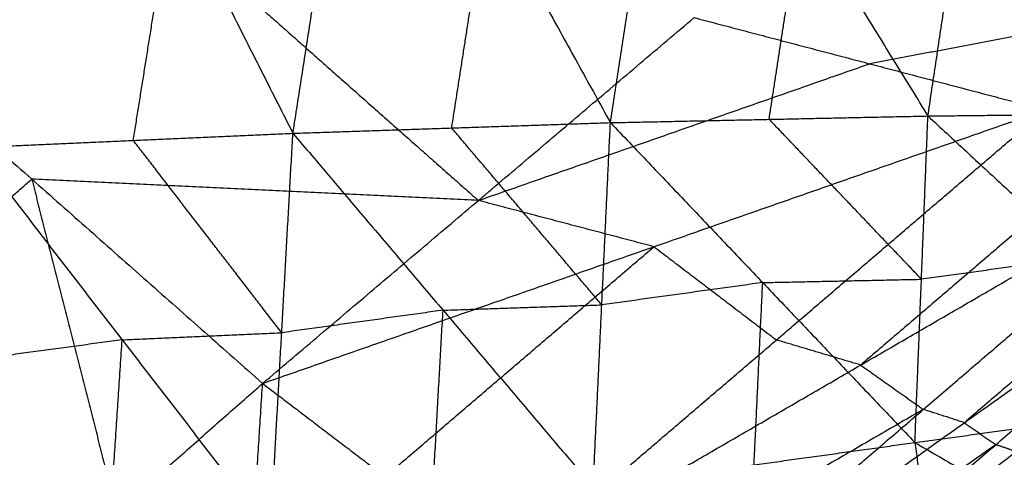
# Model space of a CAD drawing. Header units: millimetres. Extents: x -106 to 110, y -96 to 120.
# Tile 43 of 256: x -79.1 to -75.77, y -54.63 to -53.16. Entities that reach past the tile are written whole.
import ezdxf

# ---------------------------------------------------------------- set-up
doc = ezdxf.new("R2010")
doc.units = ezdxf.units.MM
doc.header["$MEASUREMENT"] = 0
doc.layers.add('Default', color=7, linetype='Continuous', true_color=0x000000)

msp = doc.modelspace()

# ---------------------------------------------------------------- linework, layer by layer
at = {"layer": 'Default'}
for points in [[(-79.2507, -53.5873, 9.0162), (-79.1183, -52.7586, 8.5661), (-78.9859, -51.93, 8.116)], [(-78.9859, -51.93, 8.116), (-78.5787, -52.7347, 8.4002), (-78.1715, -53.5394, 8.6844)], [(-78.1715, -53.5394, 8.6844), (-78.051, -52.7683, 8.2705), (-77.9305, -51.9972, 7.8566)], [(-77.9305, -51.9972, 7.8566), (-77.5143, -52.7503, 8.1228), (-77.0982, -53.5034, 8.3891)], [(-77.0982, -53.5034, 8.3891), (-76.9901, -52.7984, 8.015), (-76.882, -52.0935, 7.641)], [(-76.882, -52.0935, 7.641), (-76.4534, -52.7871, 7.8857), (-76.0248, -53.4808, 8.1304)], [(-76.0248, -53.4808, 8.1304), (-75.9301, -52.8482, 7.7988), (-75.8355, -52.2155, 7.4672)], [(-75.8355, -52.2155, 7.4672), (-75.3969, -52.8422, 7.6886), (-74.9583, -53.4689, 7.91)], [(-78.7111, -53.5633, 8.8503), (-78.6449, -53.149, 8.6252), (-78.5787, -52.7347, 8.4002)], [(-77.6348, -53.5214, 8.5367), (-77.5746, -53.1358, 8.3298), (-77.5143, -52.7503, 8.1228)], [(-76.5615, -53.4921, 8.2597), (-76.5074, -53.1396, 8.0727), (-76.4534, -52.7871, 7.8857)], [(-79.8351, -53.0033, 13.8429), (-79.0546, -53.6939, 13.8073), (-78.274, -54.3846, 13.7716)], [(-76.0645, -53.0069, 12.7579), (-75.7677, -53.085, 12.6709), (-75.4709, -53.163, 12.5839)], [(-78.3251, -53.0758, 13.4673), (-77.9349, -53.4211, 13.4495), (-77.5446, -53.7664, 13.4316)], [(-78.274, -54.3846, 13.7716), (-77.5446, -53.7664, 13.4316), (-76.8152, -53.1483, 13.0916)], [(-76.8152, -53.1483, 13.0916), (-76.2216, -53.3044, 12.9176), (-75.628, -53.4605, 12.7436)], [(-75.4709, -53.163, 12.5839), (-75.8462, -53.2337, 12.7508), (-76.2216, -53.3044, 12.9176)], [(-77.5446, -53.7664, 13.4316), (-76.8831, -53.5354, 13.1746), (-76.2216, -53.3044, 12.9176)], [(-78.274, -54.3846, 13.7716), (-76.951, -53.9225, 13.2576), (-75.628, -53.4605, 12.7436)], [(-77.4459, -55.0149, 13.7213), (-76.537, -54.2377, 13.2324), (-75.628, -53.4605, 12.7436)], [(-77.0982, -53.5034, 8.3891), (-76.5615, -53.4921, 8.2597), (-76.0248, -53.4808, 8.1304)], [(-76.0687, -54.5843, 8.9906), (-76.0467, -54.0325, 8.5605), (-76.0248, -53.4808, 8.1304)], [(-76.0248, -53.4808, 8.1304), (-75.4915, -53.4748, 8.0202), (-74.9583, -53.4689, 7.91)], [(-76.0248, -53.4808, 8.1304), (-75.5084, -53.9585, 8.3974), (-74.9921, -54.4363, 8.6645)], [(-78.1715, -53.5394, 8.6844), (-77.6348, -53.5214, 8.5367), (-77.0982, -53.5034, 8.3891)], [(-77.1273, -54.1192, 8.87), (-77.3811, -53.8203, 8.7034), (-77.6348, -53.5214, 8.5367)], [(-77.1565, -54.7351, 9.351), (-77.1273, -54.1192, 8.87), (-77.0982, -53.5034, 8.3891)], [(-77.0982, -53.5034, 8.3891), (-76.5834, -54.0438, 8.6898), (-76.0687, -54.5843, 8.9906)], [(-76.0467, -54.0325, 8.5605), (-76.3041, -53.7623, 8.4101), (-76.5615, -53.4921, 8.2597)], [(-79.2507, -53.5873, 9.0162), (-78.7111, -53.5633, 8.8503), (-78.1715, -53.5394, 8.6844)], [(-78.2472, -54.8873, 9.7405), (-78.2094, -54.2133, 9.2125), (-78.1715, -53.5394, 8.6844)], [(-78.1715, -53.5394, 8.6844), (-77.664, -54.1372, 9.0177), (-77.1565, -54.7351, 9.351)], [(-75.3431, -53.5453, 12.6607), (-75.7976, -53.9339, 12.9051), (-76.2521, -54.3225, 13.1495)], [(-79.2507, -53.5873, 9.0162), (-78.7489, -54.2373, 9.3783), (-78.2472, -54.8873, 9.7405)], [(-78.2094, -54.2133, 9.2125), (-78.4602, -53.8883, 9.0314), (-78.7111, -53.5633, 8.8503)], [(-77.4459, -55.0149, 13.7213), (-76.2521, -54.3225, 13.1495), (-75.0582, -53.6302, 12.5778)], [(-77.0225, -55.3148, 13.6944), (-76.0404, -54.4725, 13.1361), (-75.0582, -53.6302, 12.5778)], [(-74.9194, -53.675, 12.5385), (-75.4105, -54.0961, 12.8177), (-75.9016, -54.5172, 13.0968)], [(-79.5482, -54.1285, 13.8474), (-79.3014, -53.9112, 13.8273), (-79.0546, -53.6939, 13.8073)], [(-79.0546, -53.6939, 13.8073), (-78.9111, -54.2565, 13.8095), (-78.7677, -54.8191, 13.8117)], [(-77.5446, -53.7664, 13.4316), (-78.2996, -53.7302, 13.6194), (-79.0546, -53.6939, 13.8073)], [(-77.0225, -55.3148, 13.6944), (-75.9016, -54.5172, 13.0968), (-74.7806, -53.7197, 12.4993)], [(-76.8108, -55.4634, 13.6817), (-75.7957, -54.5916, 13.0905), (-74.7806, -53.7197, 12.4993)], [(-76.951, -53.9225, 13.2576), (-77.2478, -53.8445, 13.3446), (-77.5446, -53.7664, 13.4316)], [(-76.8108, -55.4634, 13.6817), (-75.7273, -54.6146, 13.0715), (-74.6438, -53.7658, 12.4614)], [(-76.7083, -55.5419, 13.6764), (-75.676, -54.6538, 13.0689), (-74.6438, -53.7658, 12.4614)], [(-76.7083, -55.5419, 13.6764), (-75.6557, -54.6773, 13.0688), (-74.6032, -53.8126, 12.4613)], [(-76.6595, -55.5846, 13.6747), (-75.6313, -54.6986, 13.068), (-74.6032, -53.8126, 12.4613)], [(-76.6595, -55.5846, 13.6747), (-75.6111, -54.722, 13.068), (-74.5626, -53.8595, 12.4612)], [(-76.6144, -55.632, 13.6741), (-75.5885, -54.7458, 13.0677), (-74.5626, -53.8595, 12.4612)], [(-77.86, -54.6997, 13.7464), (-77.4055, -54.3111, 13.502), (-76.951, -53.9225, 13.2576)], [(-76.951, -53.9225, 13.2576), (-76.744, -54.0801, 13.245), (-76.537, -54.2377, 13.2324)], [(-76.6144, -55.632, 13.6741), (-75.5677, -54.77, 13.0677), (-74.521, -53.908, 12.4613)], [(-76.5743, -55.6861, 13.6739), (-75.5476, -54.7971, 13.0676), (-74.521, -53.908, 12.4613)], [(-75.5084, -53.9585, 8.3974), (-75.7776, -53.9955, 8.4789), (-76.0467, -54.0325, 8.5605)], [(-76.5834, -54.0438, 8.6898), (-76.8554, -54.0815, 8.7799), (-77.1273, -54.1192, 8.87)], [(-76.6126, -54.6597, 9.1708), (-76.598, -54.3517, 8.9303), (-76.5834, -54.0438, 8.6898)], [(-76.5834, -54.0438, 8.6898), (-76.3151, -54.0382, 8.6251), (-76.0467, -54.0325, 8.5605)], [(-77.664, -54.1372, 9.0177), (-77.3957, -54.1282, 8.9438), (-77.1273, -54.1192, 8.87)], [(-76.5743, -55.6861, 13.6739), (-75.5381, -54.9019, 13.0991), (-74.5019, -54.1177, 12.5242)], [(-76.4867, -55.8386, 13.6768), (-75.4943, -54.9782, 13.1005), (-74.5019, -54.1177, 12.5242)], [(-77.664, -54.1372, 9.0177), (-77.9367, -54.1753, 9.1151), (-78.2094, -54.2133, 9.2125)], [(-77.7019, -54.8112, 9.5457), (-77.6829, -54.4742, 9.2817), (-77.664, -54.1372, 9.0177)], [(-78.7489, -54.2373, 9.3783), (-78.4792, -54.2253, 9.2954), (-78.2094, -54.2133, 9.2125)], [(-78.7489, -54.2373, 9.3783), (-79.0237, -54.2746, 9.4825), (-79.2985, -54.3119, 9.5866)], [(-78.7968, -54.9618, 9.9488), (-78.7729, -54.5996, 9.6636), (-78.7489, -54.2373, 9.3783)], [(-76.2521, -54.3225, 13.1495), (-76.3945, -54.2801, 13.191), (-76.537, -54.2377, 13.2324)], [(-76.4867, -55.8386, 13.6768), (-75.4466, -55.0926, 13.1205), (-74.4065, -54.3466, 12.5643)], [(-76.375, -56.0504, 13.6847), (-75.3908, -55.1985, 13.1245), (-74.4065, -54.3466, 12.5643)], [(-76.2521, -54.3225, 13.1495), (-76.1462, -54.3975, 13.1428), (-76.0404, -54.4725, 13.1361)], [(-79.2613, -55.2536, 13.8518), (-78.7677, -54.8191, 13.8117), (-78.274, -54.3846, 13.7716)], [(-78.3654, -55.8237, 13.8768), (-78.3197, -55.1041, 13.8242), (-78.274, -54.3846, 13.7716)], [(-78.274, -54.3846, 13.7716), (-77.86, -54.6997, 13.7464), (-77.4459, -55.0149, 13.7213)], [(-76.0687, -54.5843, 8.9906), (-75.5304, -54.5103, 8.8275), (-74.9921, -54.4363, 8.6645)], [(-76.0404, -54.4725, 13.1361), (-76.6373, -54.8186, 13.422), (-77.2342, -55.1648, 13.7078)], [(-75.9016, -54.5172, 13.0968), (-75.971, -54.4949, 13.1165), (-76.0404, -54.4725, 13.1361)], [(-75.9016, -54.5172, 13.0968), (-75.8486, -54.5544, 13.0937), (-75.7957, -54.5916, 13.0905)], [(-76.375, -56.0504, 13.6847), (-75.3153, -55.2888, 13.1257), (-74.2555, -54.5272, 12.5668)], [(-76.2587, -56.2616, 13.6942), (-75.2571, -55.3944, 13.1305), (-74.2555, -54.5272, 12.5668)], [(-77.1565, -54.7351, 9.351), (-76.6126, -54.6597, 9.1708), (-76.0687, -54.5843, 8.9906)], [(-76.0687, -54.5843, 8.9906), (-76.0045, -55.0663, 9.5427), (-75.9403, -55.5484, 10.0949)], [(-76.0687, -54.5843, 8.9906), (-75.4712, -54.9311, 9.3149), (-74.8737, -55.2778, 9.6392)], [(-75.7957, -54.5916, 13.0905), (-76.3562, -54.9903, 13.3893), (-76.9167, -55.3891, 13.6881)], [(-75.7273, -54.6146, 13.0715), (-75.7615, -54.6031, 13.081), (-75.7957, -54.5916, 13.0905)]]:
    msp.add_open_spline(points, degree=2, dxfattribs=at)

doc.saveas('drawing.dxf')
